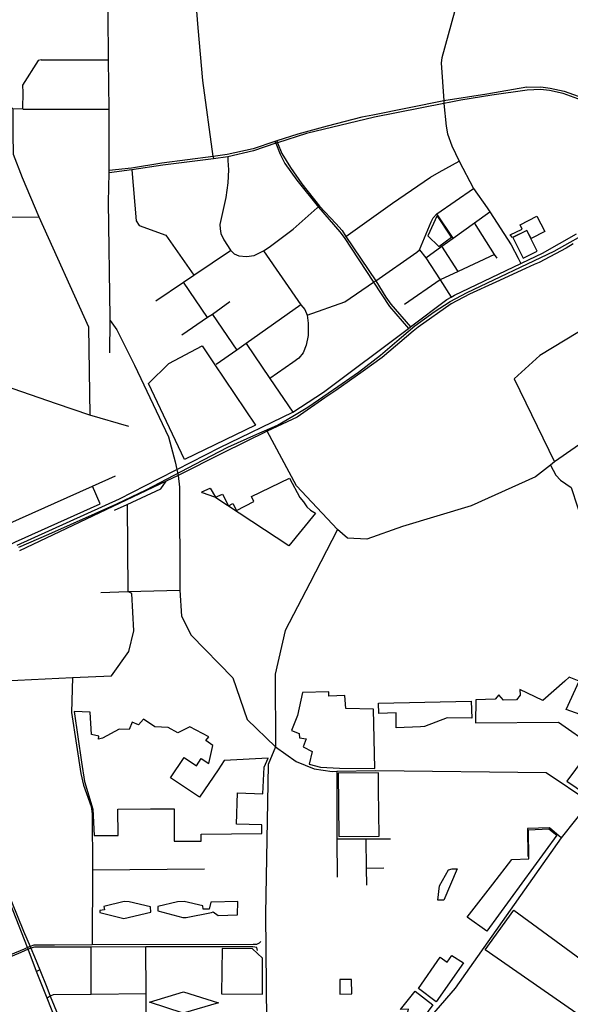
# Model space of a CAD drawing. Header units: millimetres. Extents: x 664923 to 767831, y 3118803 to 3207600.
# Tile 169 of 256: x 705403 to 707538, y 3168023 to 3171845. Entities that reach past the tile are written whole.
import ezdxf

# ---------------------------------------------------------------- set-up
doc = ezdxf.new("R2010")
doc.units = ezdxf.units.MM
for name, color, linetype in [('buildings', 5, 'Continuous'), ('parks', 8, 'Continuous'), ('railways', 4, 'Continuous'), ('roads_2', 2, 'Continuous'), ('roads_3', 3, 'Continuous')]:
    doc.layers.add(name, color=color, linetype=linetype)

msp = doc.modelspace()

# ---------------------------------------------------------------- linework, layer by layer
at = {"layer": 'buildings'}
for points in [[(707022.13, 3171084.73), (706985.74, 3171006.33), (707028.77, 3170964.43), (707077.57, 3171000.55), (707022.13, 3171084.73)], [(707409.05, 3171082.49), (707439.74, 3171023.42), (707386.17, 3170995.86), (707369.9, 3171027.18), (707314.8, 3171000.03), (707305.54, 3171010.37), (707352.38, 3171032.4), (707343.97, 3171049.11), (707409.05, 3171082.49)], [(707410.34, 3170946.57), (707385.81, 3170995.69), (707370.11, 3171027.13), (707314.99, 3170999.88), (707355.22, 3170919.33), (707410.34, 3170946.57)]]:
    msp.add_lwpolyline(points, close=True, dxfattribs=at)
at = {"layer": 'parks'}
for points in [[(705902.06, 3170432.37), (705981.48, 3170510.5), (706111.08, 3170579.28), (706157.62, 3170509.91), (706317.83, 3170271.11), (706042.6, 3170138.4), (705902.06, 3170432.37)], [(706550.13, 3169929.81), (706446.55, 3169802.91), (706159.85, 3169991.83), (706111.94, 3170008.92), (706109.32, 3170012.85), (706141.4, 3170026.28), (706162.12, 3169991.08), (706189.5, 3170003.69), (706212.75, 3169958.43), (706229.94, 3169966.68), (706244.2, 3169939.61), (706311.26, 3169974.29), (706302.41, 3169993.76), (706449.06, 3170066.05), (706489.84, 3169990.98), (706503.4, 3169973.97), (706517.02, 3169953.91), (706531.17, 3169941.64), (706550.13, 3169929.81)], [(707524.86, 3168889.49), (707597.5, 3168840.42), (707973.47, 3169355.52), (707883.54, 3169383.31), (707688.89, 3169107.46), (707522.02, 3169167.14), (707572.49, 3169277.11), (707533.84, 3169293.41), (707517.69, 3169277.58), (707432.15, 3169202.15), (707343.25, 3169244.41), (707343.62, 3169223.55), (707329.27, 3169204.5), (707278.91, 3169203.61), (707261.75, 3169224.18), (707247.36, 3169207.23), (707172.33, 3169204.52), (707171.39, 3169116.03), (707492.47, 3169117.54), (707625.29, 3169024.91), (707524.86, 3168889.49)], [(706779.92, 3168938.05), (706775, 3169168.88), (706668.43, 3169171.53), (706664.23, 3169221.76), (706601.69, 3169219), (706601.8, 3169235.91), (706499.87, 3169233.7), (706480.41, 3169144.63), (706457.73, 3169085.33), (706486.95, 3169073.9), (706487.64, 3169057.82), (706513.85, 3169052.92), (706502.79, 3169021.81), (706537.92, 3169003.87), (706525.53, 3168954.58), (706569.67, 3168943.4), (706643.52, 3168938.93), (706779.92, 3168938.05)], [(707156.1, 3169134.2), (707060.51, 3169135.22), (706972.59, 3169101.53), (706956.91, 3169099.89), (706863.26, 3169095.78), (706863.36, 3169154.69), (706795.83, 3169151.58), (706794.64, 3169191.52), (707153.35, 3169200.13), (707156.1, 3169134.2)], [(705692.34, 3168678.41), (705785.08, 3168678.7), (705784.31, 3168781.04), (705910.42, 3168781.98), (706002.06, 3168781.13), (706001.89, 3168656.13), (706107.24, 3168655.57), (706106.97, 3168683.85), (706342.41, 3168686.55), (706342.35, 3168720.2), (706244.48, 3168721.71), (706248.3, 3168843.5), (706346.28, 3168839.39), (706351.8, 3168942.85), (706366.6, 3168978.18), (706196.03, 3168969.33), (706172.79, 3168933.74), (706100.99, 3168826.83), (705988.34, 3168901.68), (706041.23, 3168980.44), (706088.5, 3168949.03), (706107.43, 3168977.22), (706136.48, 3168957.92), (706151.99, 3169027.01), (706125.41, 3169046.37), (706136.37, 3169061.81), (706062.56, 3169099.55), (706016.79, 3169076.83), (705978.63, 3169098.07), (705927.17, 3169100.3), (705883.63, 3169129.8), (705864.09, 3169107.54), (705838.71, 3169118.58), (705827.66, 3169090.19), (705788.81, 3169091.6), (705724.37, 3169056.01), (705708.7, 3169052.61), (705710.6, 3169064.12), (705681.11, 3169069.86), (705676.44, 3169156.43), (705614.47, 3169159.52), (705643.12, 3168962.71), (705654.93, 3168887.76), (705687.27, 3168779.75), (705692.34, 3168678.41)], [(706794.49, 3168921.99), (706638.26, 3168920.4), (706640.73, 3168674.14), (706796.98, 3168675.73), (706795.15, 3168857.34), (706794.49, 3168921.99)], [(707214.64, 3168306.63), (707138.85, 3168361.25), (707238.05, 3168489.73), (707312.02, 3168585.54), (707377.05, 3168587.74), (707376.62, 3168699.97), (707455.79, 3168703.98), (707486.65, 3168679.99), (707214.64, 3168306.63)], [(707100.17, 3168548.38), (707047.85, 3168427.49), (707024.28, 3168427.57), (707031.55, 3168482.44), (707066.12, 3168545.16), (707080.22, 3168548.55), (707100.17, 3168548.38)], [(705714.48, 3168378.79), (705806.43, 3168356.52), (705911.47, 3168380.95), (705910.06, 3168401.8), (705828.14, 3168420.98), (705807.65, 3168421.67), (705730.06, 3168403.08), (705732.13, 3168389.8), (705713.56, 3168386.6), (705714.48, 3168378.79)], [(705938.92, 3168402.06), (705938.44, 3168385.28), (706035.68, 3168360.17), (706049.32, 3168359.89), (706147.38, 3168378.85), (706153.1, 3168381.82), (706172.5, 3168367.81), (706248.01, 3168369.9), (706248.72, 3168421.7), (706147.43, 3168419.8), (706143.79, 3168418.98), (706138.48, 3168392.26), (706115.12, 3168392.63), (706113.85, 3168405.66), (706040.9, 3168421.34), (706014.67, 3168420.62), (705938.92, 3168402.06)], [(707725.14, 3168090.21), (707623.77, 3167945.22), (707208.29, 3168233.89), (707319.81, 3168388.39), (707725.14, 3168090.21)], [(706185.78, 3168062.95), (706345.31, 3168062.63), (706344.64, 3168202.1), (706305.48, 3168238.37), (706188.97, 3168239.44), (706185.78, 3168062.95)], [(707018.53, 3168032.23), (706949.41, 3168084.8), (707033.34, 3168205.3), (707060.4, 3168186.45), (707078.84, 3168211.83), (707124.18, 3168183.53), (707018.53, 3168032.23)], [(706645.14, 3168062.24), (706691.24, 3168062.89), (706690.44, 3168119.71), (706644.34, 3168119.06), (706645.14, 3168062.24)], [(706037.52, 3167988.79), (705907.05, 3168031.15), (706038.69, 3168070.77), (706173.77, 3168028.78), (706037.52, 3167988.79)], [(706841.88, 3167814.54), (706817.76, 3167797.02), (706823.05, 3167839.14), (706843.48, 3167842.13), (706845.61, 3167858.35), (706856.55, 3167859.15), (706867.36, 3167879.41), (706870.85, 3167900.12), (706883.23, 3167903.24), (706882.13, 3167934.33), (706895.88, 3167936.98), (706910.97, 3168003.72), (706880.23, 3168003.17), (706936.99, 3168073.59), (707005.1, 3168020.51), (706889.81, 3167863.94), (706841.88, 3167814.54)]]:
    msp.add_lwpolyline(points, close=True, dxfattribs=at)
at = {"layer": 'railways'}
msp.add_lwpolyline([(705400.17, 3169797.55), (705515.81, 3169847.96), (705780.46, 3169965.61), (705894.01, 3170020.12), (706083.64, 3170120.33), (706210.07, 3170186.03), (706323.35, 3170235.64), (706402.47, 3170271.27), (706462.31, 3170305.74), (706520.6, 3170340.75), (706619.95, 3170409.57), (706716.98, 3170476.42), (706802.68, 3170543.51), (706884.2, 3170613.33), (706935.92, 3170656.73), (707009.97, 3170710.76), (707072.21, 3170751.11), (707138.74, 3170785.69), (707475.39, 3170946.17), (707538.13, 3170981.65), (707570.1, 3171000.32)], dxfattribs=at)
at = {"layer": 'roads_2'}
for points in [[(706153.25, 3171314.8), (706113.96, 3171608.89), (706095.65, 3171813.45), (706090.11, 3171878.37), (706079.79, 3171998.93), (706086.49, 3172150.29), (706088.39, 3172167.21)], [(707197.18, 3172117.62), (707155.1, 3172075.49), (707141.84, 3172053.86), (707127.78, 3172018.64), (707040.64, 3171696.68), (707037.82, 3171678.36), (707047.47, 3171530.67), (707048.36, 3171520.03), (707057.44, 3171432.18), (707062.14, 3171402.18), (707079.49, 3171356), (707107.11, 3171296.28), (707162.75, 3171189.73), (707216.48, 3171114.42), (707226.42, 3171099.22), (707309.73, 3170971.79), (707336.71, 3170919.95), (707345.97, 3170898.86)], [(707369.62, 3171583.19), (707214.14, 3171556.14), (707047.47, 3171530.67), (706772.84, 3171474.84), (706730.5, 3171466.26), (706595.25, 3171431.5), (706481.95, 3171400.8), (706400.01, 3171375.38), (706393.17, 3171373.03), (706308.8, 3171344.01), (706207.93, 3171322.4), (706153.25, 3171314.8), (705954.63, 3171288.17), (705836.41, 3171269.39), (705750.54, 3171260.05)], [(707655.54, 3171497.8), (707619.3, 3171514.34), (707582.41, 3171532.5), (707510.57, 3171558.9), (707457.39, 3171570.46), (707422.75, 3171574.31), (707370.72, 3171572.05), (707233.8, 3171552.72), (707113.87, 3171532.26), (707074.86, 3171525.46), (707048.36, 3171520.03), (706778.57, 3171467.27), (706515.99, 3171402.96), (706402.62, 3171367.72), (706395.86, 3171365.8), (706309.81, 3171335.8), (706209.67, 3171313.03), (706154.82, 3171304.81), (705957.9, 3171280.38), (705837.59, 3171262.1), (705750.69, 3171250.63)], [(707369.62, 3171583.19), (707424.37, 3171584.62), (707460.83, 3171579.02), (707514.9, 3171567.47), (707587.64, 3171541.51), (707626.68, 3171524.64), (707661.55, 3171507.56)], [(706393.17, 3171373.03), (706395.86, 3171365.8), (706413.03, 3171323.41), (706431.85, 3171287.34), (706477.76, 3171222.79), (706562.08, 3171117), (706644.98, 3171022.21), (706661.12, 3171000.06), (706775.23, 3170825.81), (706837.74, 3170732.45), (706911.01, 3170646.57)], [(706400.01, 3171375.38), (706402.62, 3171367.72), (706419.81, 3171325.62), (706453.3, 3171270.89), (706497.78, 3171207.61), (706565.93, 3171121.67), (706629.56, 3171053.91), (706653.65, 3171026.66), (706668.4, 3171003.83), (706783.72, 3170831.05), (706822.95, 3170768.19), (706843.02, 3170740.76), (706918.71, 3170652.33)], [(706153.25, 3171314.8), (706154.82, 3171304.81)], [(705754.21, 3170677.31), (705780.16, 3170641.21), (705848.67, 3170504.11), (705979.68, 3170225.5), (706005.87, 3170128.49), (706013.02, 3170098.98), (706018.02, 3170076.4)], [(706018.02, 3170076.4), (706023.01, 3170030.67), (706023.57, 3169630.46), (706030.66, 3169529.4), (706068.65, 3169455.53), (706229.58, 3169290.39), (706285.84, 3169128.09), (706395.58, 3169021.74), (706475.43, 3168965.1), (706545.66, 3168937.51), (706614.87, 3168927.21), (706633.36, 3168927.53), (706784.82, 3168930.21)], [(708044.53, 3169436.18), (708032.27, 3169418.3), (707614.46, 3168809.11), (707502.7, 3168669.61), (707091.72, 3168085.63), (706959.37, 3167931.61), (706892.59, 3167851.28), (706814.15, 3167780.66), (706433.2, 3167448.54), (706083.25, 3167154.57), (706070.63, 3167143.97), (706004.66, 3167088.7), (705775.09, 3166896.38), (705659.9, 3166633.33), (705568.94, 3166423.34), (705565.51, 3166416.3)], [(706338.78, 3168266.84), (706332.33, 3168260.2), (706320.93, 3168255.64), (706308.63, 3168255.42), (705684.31, 3168253.28), (705538.39, 3168252.78), (705457.59, 3168251.9), (705444.07, 3168247.22), (705433.94, 3168242.84), (705420.66, 3168237.26), (705329.75, 3168199)], [(706325.81, 3168231.78), (706322.34, 3168243.02), (706307.77, 3168246.03), (705891.72, 3168245.48), (705680.27, 3168245.2), (705537.84, 3168245.01), (705460.86, 3168244.2), (705446.61, 3168240.79), (705436.32, 3168236.47), (705407.31, 3168223.5), (705331.67, 3168191.92)], [(705480.66, 3168157.16), (705468.36, 3168150.47)], [(705521.75, 3168054.75), (705510.14, 3168046.93)]]:
    msp.add_lwpolyline(points, dxfattribs=at)
at = {"layer": 'roads_3'}
for points in [[(705753.06, 3170551.88), (705754.21, 3170677.31), (705754.32, 3170688.64), (705747.46, 3171137.35), (705750.69, 3171250.63), (705750.54, 3171260.05), (705749.5, 3171497.98), (705747.48, 3171689.1), (705745.59, 3171868.43), (705744.76, 3172175.76)], [(705486.46, 3171689.56), (705474.78, 3171686.91), (705413.72, 3171591.22), (705414.75, 3171563.06), (705414.06, 3171501.1)], [(705486.46, 3171689.56), (705747.48, 3171689.1)], [(705209.69, 3171500.48), (705370.85, 3171504.44), (705375.99, 3171499.75), (705414.06, 3171501.1), (705416.42, 3171497.86), (705749.5, 3171497.98)], [(705375.99, 3171499.75), (705376.55, 3171438.18), (705376.13, 3171402.69), (705378.05, 3171323.42), (705412.7, 3171232.18), (705477.6, 3171079.94), (705669.95, 3170653.23), (705674.97, 3170309.37)], [(706209.67, 3171313.03), (706210.74, 3171299.3), (706213.19, 3171262.35), (706210.94, 3171211.68), (706201.97, 3171155.16), (706179.86, 3171050.78), (706179.98, 3171033.7), (706183.64, 3171015.36), (706194.39, 3170990.11), (706220.34, 3170950.13), (706234.92, 3170935.88), (706252.58, 3170928.35), (706282.39, 3170925.33), (706312.81, 3170929.6), (706348.45, 3170948.16), (706370.09, 3170962.79), (706463.24, 3171032.27), (706557.37, 3171114.75), (706562.08, 3171117)], [(706668.4, 3171003.83), (706849.52, 3171133.48), (706996.92, 3171233.55), (707030.49, 3171253.06), (707107.11, 3171296.28)], [(705837.59, 3171262.1), (705854.19, 3171064.6), (705865.87, 3171046.67), (705970.07, 3171008.2), (706077.83, 3170853.5)], [(706518.32, 3170698.6), (706664.31, 3170750.25), (706775.23, 3170825.81), (706783.72, 3170831.05), (706943.32, 3170942.95), (706953.65, 3170952), (706999.45, 3171060.85), (707007.06, 3171075.6), (707021.27, 3171092.16), (707162.75, 3171189.73)], [(706977.81, 3170920.59), (707040.74, 3170965.81), (707084.18, 3170997.02), (707166.51, 3171056.16), (707226.42, 3171099.22)], [(705065.38, 3171075.9), (705477.6, 3171079.94)], [(707084.18, 3170997.02), (707021.27, 3171092.16)], [(707254.3, 3170919.23), (707244.6, 3170934.2), (707166.51, 3171056.16)], [(705393.7, 3169805.06), (705789.91, 3169985.32), (705940.9, 3170062.32), (706013.02, 3170098.98), (706179.41, 3170184.34), (706462.51, 3170321.87), (706581.37, 3170399.54), (706911.01, 3170646.57), (706918.71, 3170652.33), (707060.22, 3170758.39), (707076.58, 3170768.23), (707089.14, 3170775.78), (707345.97, 3170898.86), (707351.61, 3170901.57), (707431.03, 3170939.08), (707562.96, 3171013.59)], [(707549.48, 3170975.32), (707522.63, 3170958.5), (707417.3, 3170903.17), (707398.72, 3170894.71), (707365.04, 3170879.37), (707249.42, 3170826.73), (707146.89, 3170779.67), (707076.09, 3170741.97), (706949.04, 3170651.78), (706928.42, 3170635.7), (706808.33, 3170533.55), (706735.45, 3170481.31), (706628.85, 3170405.17), (706586.68, 3170376.75), (706478.59, 3170302.29), (706363.35, 3170248.26), (706189.8, 3170163.09), (706018.02, 3170076.4), (705971.5, 3170053.63), (705402.35, 3169783.87)], [(705930.45, 3170753.33), (706038.29, 3170826.64), (706077.83, 3170853.5), (706221.23, 3170948.84)], [(706348.45, 3170948.16), (706494.02, 3170737.84), (706508.5, 3170720.36), (706518.32, 3170698.6), (706522.03, 3170666.84), (706521.3, 3170619.33), (706514.1, 3170581.62), (706503.07, 3170552.21), (706486.13, 3170531.55), (706462.82, 3170514.43), (706372.64, 3170452.3)], [(706953.65, 3170952), (706977.81, 3170920.59), (707033.88, 3170835.48), (707076.58, 3170768.23)], [(707103.03, 3170867.87), (707040.74, 3170965.81)], [(707244.6, 3170934.2), (707103.03, 3170867.87), (707033.88, 3170835.48), (706896.03, 3170739.61)], [(705825.76, 3170266.63), (705674.97, 3170309.37), (705546.38, 3170354.5), (705344.75, 3170424.02), (705200.25, 3170466.37), (705189.58, 3170476.63), (705133.9, 3170540.36), (705116.96, 3170549.46), (705011.33, 3170577.48), (704969.37, 3170588.62), (704956.88, 3170592.37), (704910.3, 3170606.37), (704898.53, 3170619.73), (704844.12, 3170674.8), (704838.71, 3170680.27), (704803.52, 3170712.01), (704721.43, 3170786.76), (704660.56, 3170847.28)], [(706131.33, 3170689.16), (706038.29, 3170826.64)], [(706217.86, 3170749.66), (706150.52, 3170701.43), (706131.33, 3170689.16), (706031.28, 3170621.11)], [(706494.02, 3170737.84), (706281.48, 3170588.1), (706245.51, 3170562.76), (706164.98, 3170506.05)], [(707827.45, 3170724.27), (707810.3, 3170718.12), (707567.77, 3170631.12), (707420.59, 3170541.93), (707321.1, 3170450.4), (707477.7, 3170128.97)], [(706150.52, 3170701.43), (706245.51, 3170562.76)], [(706281.48, 3170588.1), (706372.64, 3170452.3), (706462.51, 3170321.87)], [(707955.06, 3170360.16), (707940.12, 3170354.53), (707637.34, 3170240.38), (707477.7, 3170128.97), (707461.25, 3170116.01), (707403.81, 3170070.78), (707154.17, 3169957.96), (706887.11, 3169877.12), (706749.7, 3169828.23), (706674.7, 3169832.34), (706635.97, 3169865.8), (706477.13, 3170035.88), (706363.35, 3170248.26)], [(707461.25, 3170116.01), (707481.83, 3170077.16), (707500.6, 3170057.26), (707542.1, 3170029.22), (707566.87, 3169953.74), (707614.99, 3169800.55), (707641.1, 3169711.07)], [(704554.45, 3169492.98), (704668.31, 3169541.76), (704867.14, 3169626.89), (704936.52, 3169665.19), (705182.55, 3169801.02), (705353.21, 3169885.73), (705684.93, 3170033.85), (705774.8, 3170073.97)], [(704466.85, 3169375.37), (704698.62, 3169476), (704901.26, 3169564.05), (705223.03, 3169736.49), (705387.27, 3169817.85), (705715.64, 3169965.62), (705684.93, 3170033.85)], [(705771.07, 3169941.07), (705819.93, 3169963.68), (705950.49, 3170024.11), (705971.5, 3170053.63)], [(705819.93, 3169963.68), (705823.08, 3169626)], [(706635.97, 3169865.8), (706527.79, 3169658.37), (706432.56, 3169473.54), (706394.06, 3169304.52), (706395.58, 3169021.74), (706367.2, 3168953.79), (706356.99, 3168372.42), (706360.92, 3167816.69), (706362.77, 3167554.57), (706433.2, 3167448.54)], [(705135.54, 3169024.69), (705344.55, 3169027.23), (705343.15, 3169279.18), (705607.31, 3169291.08), (705759.63, 3169297.94), (705826.45, 3169393), (705845.76, 3169472.14), (705838.17, 3169617.29), (705823.08, 3169626)], [(705717.76, 3169621.04), (705823.08, 3169626), (706023.57, 3169630.46)], [(705886.54, 3167347.99), (705866.88, 3167381.78), (705834.8, 3167436.91), (705721.95, 3167643.62), (705554.34, 3167931.84), (705510.14, 3168046.93), (705468.36, 3168150.47), (705436.32, 3168236.47), (705433.94, 3168242.84), (705320.41, 3168528.12), (705158.5, 3168940.94), (705140.67, 3168983.38), (705026.23, 3169255.41), (704941.74, 3169465.32)], [(704954.77, 3169469.91), (705029.05, 3169274.49), (705105.52, 3169088.94), (705135.54, 3169024.69), (705148.41, 3168987.47), (705327.43, 3168531.1), (705418.44, 3168306.19), (705444.07, 3168247.22), (705446.61, 3168240.79), (705459.98, 3168207.03), (705480.66, 3168157.16), (705508.39, 3168089.14), (705521.75, 3168054.75), (705567.45, 3167941.59), (705646.41, 3167805.3), (705734.54, 3167653.19), (705849.33, 3167445.24), (705875.99, 3167395.99), (705899.09, 3167353.33)], [(705607.31, 3169291.08), (705604, 3169156.15), (705622.93, 3169028.32), (705640.19, 3168918.25), (705650.96, 3168873.02), (705680.22, 3168790.54), (705684.38, 3168762.42), (705685.6, 3168544.25), (705684.31, 3168253.28)], [(706633.36, 3168927.53), (706633.36, 3168665.85), (706634.46, 3168516.21)], [(706784.82, 3168930.21), (707444.87, 3168923.38), (707614.46, 3168809.11)], [(707502.7, 3168669.61), (707457.57, 3168708.23), (707372.67, 3168705.38), (707374.15, 3168596.11)], [(706633.36, 3168665.85), (706745.38, 3168664.65), (706841.44, 3168664.86)], [(706745.38, 3168664.65), (706747.37, 3168551.98), (706748.54, 3168485.62)], [(705685.6, 3168544.25), (706120.4, 3168549.02)], [(706747.37, 3168551.98), (706815.16, 3168553.18)], [(705680.89, 3168060.86), (705680.27, 3168245.2)], [(705894.76, 3167811.38), (705892.99, 3168063.2), (705891.72, 3168245.48)], [(705892.99, 3168063.2), (705680.89, 3168060.86), (705532.53, 3168059.23), (705521.75, 3168054.75)]]:
    msp.add_lwpolyline(points, dxfattribs=at)

doc.saveas('drawing.dxf')
